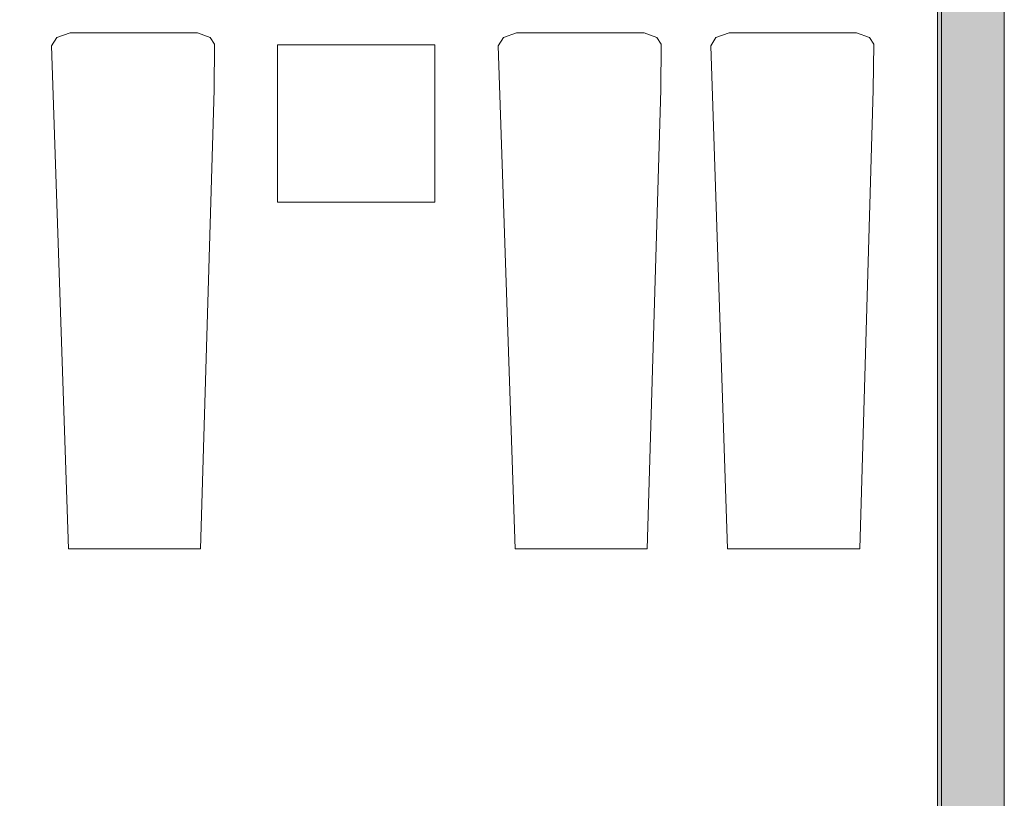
# Model space of a CAD drawing. Header units: millimetres. Extents: x 0 to 1184, y 0 to 836.
# Tile 195 of 241: x 1102 to 1134, y 504 to 529. Entities that reach past the tile are written whole.
import ezdxf
from ezdxf.xclip import XClip

# ---------------------------------------------------------------- set-up
doc = ezdxf.new("R2010")
doc.units = ezdxf.units.MM
doc.header["$MEASUREMENT"] = 0
doc.header["$XCLIPFRAME"] = 0
doc.linetypes.add('Штриховая', pattern=[5.644444, 2.822222, -2.822222])
for name, color, linetype in [('Интерьер - лежаки 2', 7, 'Continuous'), ('Конструктив - ГКЛ', 7, 'Continuous'), ('Конструктив - Стены Внутр сущ.', 7, 'Continuous'), ('Элемент Модели - Зона', 7, 'Continuous')]:
    doc.layers.add(name, color=color, linetype=linetype)

# ---------------------------------------------------------------- blocks, each defined once
blk = doc.blocks.new('Чертеж_4_4', base_point=(-278.479, 89.564))
at = {"layer": 'Конструктив - ГКЛ', "linetype": 'Continuous', "lineweight": 0, "true_color": 0x000000}
blk.add_hatch(color=18, dxfattribs=at).paths.add_polyline_path([(1131.651, 540.564), (1131.651, 272.815), (1131.771, 272.815), (1131.771, 540.564)])
at = {"layer": 'Конструктив - Стены Внутр сущ.', "linetype": 'Continuous', "lineweight": 0, "true_color": 0x000000}
blk.add_hatch(color=18, dxfattribs=at).paths.add_polyline_path([(1131.771, 449.564), (1133.771, 449.564), (1133.771, 542.564), (1131.771, 542.564)])
at = {"layer": 'Интерьер - лежаки 2', "color": 7, "linetype": 'Continuous', "lineweight": 15}
for p, q in [((1110.673, 523.094), (1110.673, 528.094)), ((1110.673, 528.094), (1115.673, 528.094)), ((1115.673, 528.094), (1115.673, 523.094)), ((1115.673, 523.094), (1110.673, 523.094))]:
    blk.add_line(p, q, dxfattribs=at)
at = {"layer": 'Интерьер - лежаки 2', "color": 7, "linetype": 'Continuous', "lineweight": 15, "flags": 128}
for points in [[(1108.658, 526.663), (1108.676, 528.115), (1108.535, 528.329), (1108.128, 528.474), (1104.079, 528.475), (1103.661, 528.329), (1103.494, 528.061), (1104.028, 512.074), (1108.228, 512.074)], [(1122.851, 526.663), (1122.87, 528.115), (1122.728, 528.329), (1122.321, 528.474), (1118.272, 528.475), (1117.854, 528.329), (1117.687, 528.061), (1118.221, 512.074), (1122.421, 512.074)], [(1129.606, 526.663), (1129.624, 528.115), (1129.483, 528.329), (1129.076, 528.474), (1125.027, 528.475), (1124.608, 528.329), (1124.441, 528.061), (1124.976, 512.074), (1129.176, 512.074)]]:
    blk.add_lwpolyline(points, close=True, dxfattribs=at)
at = {"layer": 'Конструктив - ГКЛ', "color": 251, "linetype": 'Continuous', "lineweight": 20, "true_color": 0x575757, "flags": 128}
for points in [[(1131.771, 272.815), (1131.771, 542.664)], [(1131.651, 540.564), (1131.651, 272.815)]]:
    blk.add_lwpolyline(points, dxfattribs=at)
at = {"layer": 'Конструктив - Стены Внутр сущ.', "color": 251, "linetype": 'Continuous', "lineweight": 20, "true_color": 0x575757, "flags": 128}
for points in [[(1131.771, 542.564), (1131.771, 449.564)], [(1133.771, 449.564), (1133.771, 542.564)]]:
    blk.add_lwpolyline(points, dxfattribs=at)
at = {"layer": 'Элемент Модели - Зона', "color": 7, "linetype": 'Штриховая', "lineweight": 15, "flags": 128}
blk.add_lwpolyline([(930.021, 272.656), (930.021, 272.565), (945.621, 272.565), (945.621, 272.765), (978.771, 272.765), (978.771, 330.564), (978.521, 330.564), (978.521, 345.564), (978.771, 345.564), (978.771, 352.064), (978.021, 352.064), (978.021, 367.064), (978.771, 367.064), (978.771, 373.564), (978.521, 373.564), (978.521, 388.564), (978.771, 388.564), (978.771, 446.564), (978.521, 446.564), (978.521, 452.564), (984.521, 452.564), (984.521, 447.814), (1068.521, 447.814), (1068.521, 452.564), (1074.521, 452.564), (1074.521, 447.814), (1131.771, 447.814), (1131.771, 539.564), (1105.328, 539.564), (1074.521, 539.564), (1074.521, 536.564), (1068.521, 536.564), (1068.521, 539.564), (984.521, 539.564), (984.521, 536.564), (978.521, 536.564), (978.521, 539.564), (948.485, 539.564), (948.485, 517.087), (964.846, 517.087), (964.846, 485.345), (948.485, 485.345), (948.485, 461.615), (930.021, 461.615)], close=True, dxfattribs=at)

msp = doc.modelspace()

# ---------------------------------------------------------------- block references
at = {"color": 161, "linetype": 'Continuous', "lineweight": 40, "true_color": 0x83aefe}
ref = msp.add_blockref('Чертеж_4_4', (-278.479, 89.564), dxfattribs=at)
XClip(ref).set_block_clipping_path([(57.3201676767, 151.7660533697), (1181.0522393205, 828.727105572)])

doc.saveas('drawing.dxf')
